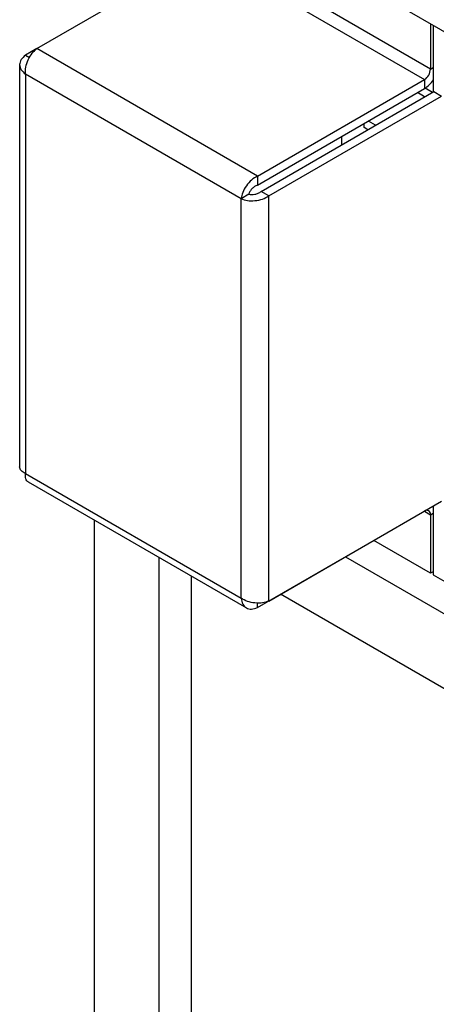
# Model space of a CAD drawing. Header units: inches. Extents: x 0.3 to 43.2, y 0.2 to 48.7.
# Tile 10 of 27: x 0.3 to 2.5, y 40.2 to 45.6. Entities that reach past the tile are written whole.
import ezdxf

# ---------------------------------------------------------------- set-up
doc = ezdxf.new("R2010")
doc.units = ezdxf.units.IN
doc.header["$MEASUREMENT"] = 0

msp = doc.modelspace()

# ---------------------------------------------------------------- linework, layer by layer
at = {"color": 7, "linetype": 'Continuous', "lineweight": 25}
for p, q in [((5.3134, 43.9511), (1.1337, 46.364)), ((0.3728, 45.4312), (1.3578, 45.9998)), ((2.5169, 45.32), (1.4563, 45.9323)), ((1.4231, 45.8748), (2.4837, 45.2624)), ((2.5169, 45.5655), (2.5169, 45.32)), ((2.5318, 45.5569), (2.5318, 45.1958)), ((0.3727, 45.4311), (0.3107, 45.3953)), ((1.5744, 44.7375), (0.3728, 45.4312)), ((0.3107, 45.3953), (0.333, 45.3824)), ((0.2793, 45.3438), (0.2793, 43.1553)), ((1.4852, 44.6143), (0.3107, 45.2923)), ((0.3107, 45.2923), (0.3107, 43.1195)), ((1.5744, 44.7375), (2.4837, 45.2624)), ((2.4837, 45.2624), (2.4837, 45.2135)), ((1.5744, 44.6885), (2.4837, 45.2135)), ((2.5276, 45.1933), (2.4881, 45.2161)), ((1.5941, 44.6544), (2.5349, 45.1975)), ((1.6365, 44.6299), (2.5773, 45.173)), ((2.4852, 45.1688), (2.4458, 45.1916)), ((2.5349, 45.1975), (2.5773, 45.173)), ((2.1551, 45.0017), (2.1551, 45.0238)), ((2.1754, 44.99), (2.1551, 45.0017)), ((2.2178, 45.0145), (2.1784, 45.0372)), ((2.0321, 44.9528), (2.0321, 44.9073)), ((1.5744, 44.7375), (1.5744, 44.6885)), ((1.5276, 44.6388), (1.4852, 44.6143)), ((1.6365, 44.6299), (1.5941, 44.6544)), ((1.6365, 42.4258), (1.6365, 44.6299)), ((1.4852, 42.4415), (1.4852, 44.6143)), ((0.3107, 43.1195), (1.4852, 42.4415)), ((0.3261, 43.0744), (1.5141, 42.3886)), ((1.6365, 42.4258), (2.5773, 42.9689)), ((1.5744, 42.3899), (2.4837, 42.9149)), ((2.5318, 42.9427), (2.5318, 42.5684)), ((0.6851, 42.8671), (0.6851, 35.5997)), ((2.5169, 42.8957), (2.5169, 42.5768)), ((2.5169, 42.5768), (2.2075, 42.7555)), ((1.0386, 35.5407), (1.0386, 42.663)), ((2.0542, 42.6669), (5.5853, 40.6284)), ((2.5318, 42.5854), (2.5169, 42.5768)), ((1.2154, 35.6427), (1.2154, 42.561)), ((2.5318, 42.5684), (2.62, 42.5175)), ((5.4085, 40.3222), (1.7006, 42.4628)), ((1.5744, 42.3899), (1.5744, 42.4158))]:
    msp.add_line(p, q, dxfattribs=at)
at = {"color": 8, "linetype": 'Continuous', "lineweight": 25}
for p, q in [((2.5169, 45.32), (2.5318, 45.3286)), ((2.4837, 42.9149), (2.4837, 42.9149)), ((2.4837, 42.9149), (2.5169, 42.8957)), ((2.5169, 42.8957), (2.5318, 42.9043))]:
    msp.add_line(p, q, dxfattribs=at)
at = {"color": 7, "linetype": 'Continuous', "lineweight": 25}
for centre, radius, start, end in [((2.4448, 45.3233), 0.0722, 302.6055, 357.3945), ((2.404, 45.342), 0.1513, 301.8191, 327.7045), ((2.4967, 42.899), 0.0205, 350.786, 129.2033)]:
    msp.add_arc(centre, radius, start, end, dxfattribs=at)
for points in [[(0.3107, 45.2923), (0.3107, 45.3051), (0.3107, 45.3306), (0.3248, 45.3715), (0.3464, 45.4081), (0.364, 45.4235), (0.3728, 45.4312)], [(0.3107, 45.3953), (0.3019, 45.3876), (0.2843, 45.3723), (0.2768, 45.3438), (0.2843, 45.3154), (0.3019, 45.3), (0.3107, 45.2923)], [(1.5744, 44.7375), (1.5633, 44.7311), (1.5412, 44.7183), (1.5128, 44.6857), (1.492, 44.6486), (1.4874, 44.6257), (1.4852, 44.6143)], [(1.5744, 44.6885), (1.5689, 44.6861), (1.5579, 44.6812), (1.5436, 44.6679), (1.5325, 44.6528), (1.5292, 44.6434), (1.5276, 44.6388)], [(1.4852, 44.6143), (1.4962, 44.6105), (1.5183, 44.603), (1.5608, 44.6026), (1.6033, 44.6108), (1.6254, 44.6235), (1.6365, 44.6299)], [(1.5276, 44.6388), (1.5324, 44.6378), (1.5422, 44.636), (1.5608, 44.638), (1.5795, 44.6438), (1.5892, 44.6509), (1.5941, 44.6544)], [(0.3107, 43.1195), (0.3017, 43.1246), (0.2837, 43.1347), (0.2808, 43.1485), (0.2793, 43.1553)], [(1.6365, 42.4258), (1.6254, 42.422), (1.6033, 42.4145), (1.5608, 42.4141), (1.5183, 42.4223), (1.4962, 42.4351), (1.4852, 42.4415)], [(1.4852, 42.4415), (1.4874, 42.43), (1.492, 42.4071), (1.5128, 42.3864), (1.5412, 42.3787), (1.5633, 42.3862), (1.5744, 42.3899)]]:
    msp.add_open_spline(points, degree=3, dxfattribs=at)
msp.add_open_spline([(0.3261, 43.0744), (0.3261, 43.0744), (0.319, 43.0753), (0.3112, 43.0901), (0.3108, 43.1097), (0.3107, 43.1195)], degree=3, knots=[0, 0, 0, 0, 0.000102, 0.500051, 1, 1, 1, 1], dxfattribs=at)

doc.saveas('drawing.dxf')
